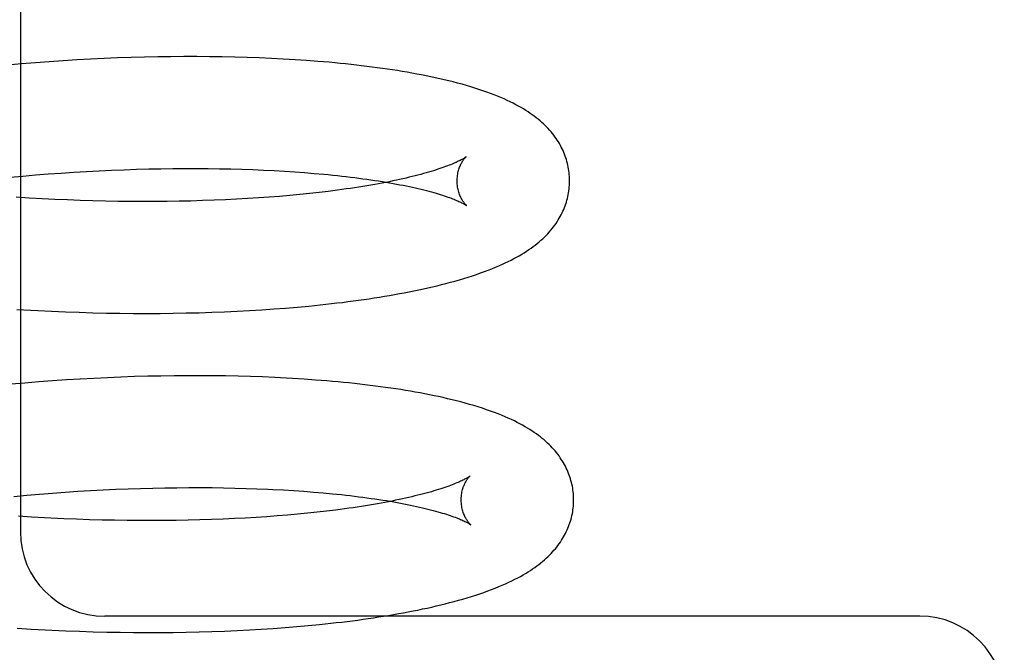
# Model space of a CAD drawing. Header units: inches. Extents: x 0 to 215, y 0 to 139.
# Tile 76 of 115: x 128.208 to 128.384, y 50.918 to 51.03. Entities that reach past the tile are written whole.
import ezdxf

# ---------------------------------------------------------------- set-up
doc = ezdxf.new("R2010")
doc.units = ezdxf.units.IN
doc.header["$LTSCALE"] = 11.804375
doc.header["$MEASUREMENT"] = 0
doc.linetypes.add('HIDDEN', pattern=[0.2, 0.1, -0.1])
doc.layers.add('DEFAULT_2', color=8, linetype='HIDDEN')

msp = doc.modelspace()

# ---------------------------------------------------------------- linework, layer by layer
at = {"layer": 'DEFAULT_2', "color": 8, "linetype": 'HIDDEN'}
for p, q in [((128.20852, 51.15928), (128.20852, 50.93928)), ((128.21119, 51.02277), (128.20873, 51.02257)), ((128.21366, 51.02296), (128.21119, 51.02277)), ((128.21611, 51.02312), (128.21366, 51.02296)), ((128.21855, 51.02327), (128.21611, 51.02312)), ((128.22099, 51.0234), (128.21855, 51.02327)), ((128.22341, 51.02352), (128.22099, 51.0234)), ((128.22581, 51.02362), (128.22341, 51.02352)), ((128.2282, 51.0237), (128.22581, 51.02362)), ((128.23058, 51.02377), (128.2282, 51.0237)), ((128.23294, 51.02382), (128.23058, 51.02377)), ((128.23528, 51.02385), (128.23294, 51.02382)), ((128.2376, 51.02387), (128.23528, 51.02385)), ((128.23989, 51.02387), (128.2376, 51.02387)), ((128.24217, 51.02385), (128.23989, 51.02387)), ((128.24442, 51.02382), (128.24217, 51.02385)), ((128.24665, 51.02378), (128.24442, 51.02382)), ((128.24885, 51.02371), (128.24665, 51.02378)), ((128.25102, 51.02364), (128.24885, 51.02371)), ((128.25317, 51.02354), (128.25102, 51.02364)), ((128.25528, 51.02343), (128.25317, 51.02354)), ((128.25737, 51.02331), (128.25528, 51.02343)), ((128.25943, 51.02317), (128.25737, 51.02331)), ((128.20873, 51.02257), (128.20625, 51.02236)), ((128.21803, 51.00329), (128.22028, 51.00343)), ((128.22028, 51.00343), (128.22253, 51.00355)), ((128.22253, 51.00355), (128.22475, 51.00365)), ((128.22475, 51.00365), (128.22697, 51.00374)), ((128.22697, 51.00374), (128.22917, 51.00381)), ((128.22917, 51.00381), (128.23135, 51.00387)), ((128.23135, 51.00387), (128.2335, 51.00391)), ((128.2335, 51.00391), (128.23564, 51.00394)), ((128.23564, 51.00394), (128.23776, 51.00396)), ((128.23776, 51.00396), (128.23985, 51.00396)), ((128.23985, 51.00396), (128.24191, 51.00395)), ((128.24191, 51.00395), (128.24395, 51.00392)), ((128.24395, 51.00392), (128.24596, 51.00388)), ((128.24596, 51.00388), (128.24793, 51.00382)), ((128.24793, 51.00382), (128.24988, 51.00376)), ((128.24988, 51.00376), (128.25179, 51.00368)), ((128.25179, 51.00368), (128.25367, 51.00358)), ((128.25367, 51.00358), (128.2555, 51.00348)), ((128.2555, 51.00348), (128.25731, 51.00336)), ((128.25731, 51.00336), (128.25907, 51.00323)), ((128.20664, 51.0024), (128.20893, 51.00261)), ((128.20893, 51.00261), (128.21121, 51.0028)), ((128.21121, 51.0028), (128.21349, 51.00298)), ((128.21349, 51.00298), (128.21576, 51.00315)), ((128.21576, 51.00315), (128.21803, 51.00329)), ((128.25907, 51.00323), (128.26079, 51.00309)), ((128.26329, 50.99989), (128.26164, 50.99969)), ((128.21008, 50.9987), (128.20779, 50.99884)), ((128.21237, 50.99857), (128.21008, 50.9987)), ((128.21465, 50.99846), (128.21237, 50.99857)), ((128.21692, 50.99836), (128.21465, 50.99846)), ((128.21918, 50.99827), (128.21692, 50.99836)), ((128.22143, 50.9982), (128.21918, 50.99827)), ((128.22367, 50.99815), (128.22143, 50.9982)), ((128.22589, 50.99811), (128.22367, 50.99815)), ((128.2281, 50.99808), (128.22589, 50.99811)), ((128.23029, 50.99807), (128.2281, 50.99808)), ((128.23246, 50.99808), (128.23029, 50.99807)), ((128.23461, 50.9981), (128.23246, 50.99808)), ((128.23674, 50.99813), (128.23461, 50.9981)), ((128.23884, 50.99817), (128.23674, 50.99813)), ((128.24091, 50.99823), (128.23884, 50.99817)), ((128.24296, 50.9983), (128.24091, 50.99823)), ((128.24499, 50.99839), (128.24296, 50.9983)), ((128.24698, 50.99849), (128.24499, 50.99839)), ((128.24894, 50.9986), (128.24698, 50.99849)), ((128.25086, 50.99872), (128.24894, 50.9986)), ((128.25275, 50.99885), (128.25086, 50.99872)), ((128.25461, 50.999), (128.25275, 50.99885)), ((128.25642, 50.99915), (128.25461, 50.999)), ((128.2582, 50.99932), (128.25642, 50.99915)), ((128.25994, 50.9995), (128.2582, 50.99932)), ((128.26164, 50.99969), (128.25994, 50.9995)), ((128.20791, 50.97889), (128.21038, 50.97874)), ((128.25144, 50.9788), (128.25358, 50.97895)), ((128.25358, 50.97895), (128.25569, 50.97911)), ((128.25569, 50.97911), (128.25778, 50.97929)), ((128.25778, 50.97929), (128.25983, 50.97948)), ((128.25983, 50.97948), (128.26185, 50.97968)), ((128.21408, 50.97855), (128.21654, 50.97845)), ((128.21654, 50.97845), (128.21898, 50.97836)), ((128.21898, 50.97836), (128.22141, 50.97829)), ((128.22141, 50.97829), (128.22384, 50.97823)), ((128.22384, 50.97823), (128.22624, 50.97819)), ((128.22624, 50.97819), (128.22863, 50.97817)), ((128.22863, 50.97817), (128.23101, 50.97816)), ((128.23101, 50.97816), (128.23337, 50.97817)), ((128.23337, 50.97817), (128.2357, 50.9782)), ((128.2357, 50.9782), (128.23802, 50.97824)), ((128.23802, 50.97824), (128.24032, 50.97829)), ((128.24032, 50.97829), (128.24259, 50.97837)), ((128.24259, 50.97837), (128.24484, 50.97845)), ((128.24484, 50.97845), (128.24707, 50.97855)), ((128.24707, 50.97855), (128.24926, 50.97867)), ((128.24926, 50.97867), (128.25144, 50.9788)), ((128.22158, 50.96661), (128.21914, 50.96647)), ((128.224, 50.96672), (128.22158, 50.96661)), ((128.2264, 50.96682), (128.224, 50.96672)), ((128.22879, 50.96691), (128.2264, 50.96682)), ((128.23117, 50.96697), (128.22879, 50.96691)), ((128.23352, 50.96702), (128.23117, 50.96697)), ((128.23586, 50.96706), (128.23352, 50.96702)), ((128.23818, 50.96708), (128.23586, 50.96706)), ((128.24048, 50.96708), (128.23818, 50.96708)), ((128.24275, 50.96706), (128.24048, 50.96708)), ((128.245, 50.96703), (128.24275, 50.96706)), ((128.24723, 50.96699), (128.245, 50.96703)), ((128.24943, 50.96693), (128.24723, 50.96699)), ((128.2516, 50.96685), (128.24943, 50.96693)), ((128.25692, 50.96659), (128.25481, 50.96671)), ((128.25899, 50.96646), (128.25692, 50.96659)), ((128.20932, 50.96577), (128.20685, 50.96556)), ((128.21179, 50.96597), (128.20932, 50.96577)), ((128.21425, 50.96616), (128.21179, 50.96597)), ((128.2167, 50.96632), (128.21425, 50.96616)), ((128.21914, 50.96647), (128.2167, 50.96632)), ((128.20736, 50.94561), (128.20965, 50.94582)), ((128.20965, 50.94582), (128.21193, 50.94601)), ((128.21193, 50.94601), (128.21421, 50.94619)), ((128.21421, 50.94619), (128.21649, 50.94635)), ((128.21649, 50.94635), (128.21875, 50.9465)), ((128.21875, 50.9465), (128.221, 50.94664)), ((128.221, 50.94664), (128.22325, 50.94676)), ((128.22325, 50.94676), (128.22548, 50.94686)), ((128.22548, 50.94686), (128.22769, 50.94695)), ((128.22769, 50.94695), (128.22989, 50.94702)), ((128.22989, 50.94702), (128.23207, 50.94708)), ((128.23207, 50.94708), (128.23422, 50.94712)), ((128.23422, 50.94712), (128.23636, 50.94715)), ((128.23636, 50.94715), (128.23848, 50.94717)), ((128.23848, 50.94717), (128.24057, 50.94717)), ((128.24057, 50.94717), (128.24263, 50.94716)), ((128.24263, 50.94716), (128.24467, 50.94713)), ((128.24467, 50.94713), (128.24668, 50.94709)), ((128.24668, 50.94709), (128.24865, 50.94703)), ((128.24865, 50.94703), (128.2506, 50.94697)), ((128.25345, 50.94684), (128.25531, 50.94674)), ((128.25531, 50.94674), (128.25713, 50.94663)), ((128.25713, 50.94663), (128.25891, 50.94651)), ((128.25891, 50.94651), (128.26065, 50.94637)), ((128.26065, 50.94637), (128.26235, 50.94623)), ((128.21051, 50.94193), (128.20821, 50.94207)), ((128.25421, 50.94212), (128.25234, 50.94198)), ((128.25603, 50.94227), (128.25421, 50.94212)), ((128.25782, 50.94243), (128.25603, 50.94227)), ((128.25958, 50.9426), (128.25782, 50.94243)), ((128.26129, 50.94278), (128.25958, 50.9426)), ((128.26296, 50.94297), (128.26129, 50.94278)), ((128.26458, 50.94317), (128.26296, 50.94297)), ((128.21281, 50.94179), (128.21051, 50.94193)), ((128.2151, 50.94168), (128.21281, 50.94179)), ((128.22079, 50.94145), (128.21852, 50.94153)), ((128.22304, 50.94139), (128.22079, 50.94145)), ((128.22528, 50.94134), (128.22304, 50.94139)), ((128.22751, 50.94131), (128.22528, 50.94134)), ((128.22972, 50.94129), (128.22751, 50.94131)), ((128.23191, 50.94128), (128.22972, 50.94129)), ((128.23408, 50.94129), (128.23191, 50.94128)), ((128.23623, 50.94132), (128.23408, 50.94129)), ((128.23836, 50.94135), (128.23623, 50.94132)), ((128.24046, 50.9414), (128.23836, 50.94135)), ((128.24253, 50.94147), (128.24046, 50.9414)), ((128.24458, 50.94155), (128.24253, 50.94147)), ((128.2466, 50.94164), (128.24458, 50.94155)), ((128.24851, 50.94174), (128.2466, 50.94164)), ((128.25044, 50.94185), (128.24851, 50.94174)), ((128.25234, 50.94198), (128.25044, 50.94185)), ((128.36852, 50.92428), (128.22352, 50.92428)), ((128.25972, 50.92261), (128.26174, 50.9228)), ((128.26174, 50.9228), (128.26372, 50.92301)), ((128.20798, 50.92214), (128.21045, 50.92199)), ((128.21045, 50.92199), (128.21291, 50.92185)), ((128.21291, 50.92185), (128.21536, 50.92174)), ((128.21902, 50.92159), (128.22145, 50.92152)), ((128.22145, 50.92152), (128.22387, 50.92146)), ((128.22387, 50.92146), (128.22627, 50.92141)), ((128.22627, 50.92141), (128.22866, 50.92138)), ((128.22866, 50.92138), (128.23103, 50.92137)), ((128.23103, 50.92137), (128.23338, 50.92138)), ((128.23338, 50.92138), (128.23572, 50.9214)), ((128.23572, 50.9214), (128.23803, 50.92143)), ((128.23803, 50.92143), (128.24033, 50.92148)), ((128.24033, 50.92148), (128.2426, 50.92155)), ((128.2426, 50.92155), (128.24485, 50.92163)), ((128.24485, 50.92163), (128.24707, 50.92173)), ((128.24707, 50.92173), (128.24927, 50.92184)), ((128.24927, 50.92184), (128.25137, 50.92196)), ((128.25137, 50.92196), (128.2535, 50.9221)), ((128.2535, 50.9221), (128.25561, 50.92226)), ((128.25561, 50.92226), (128.25768, 50.92242)), ((128.25768, 50.92242), (128.25972, 50.92261))]:
    msp.add_line(p, q, dxfattribs=at)
for points in [[(128.3062, 51.00192), (128.3062, 51.00221), (128.30618, 51.00254), (128.30615, 51.00288), (128.30612, 51.00321), (128.30608, 51.00355), (128.30603, 51.00388), (128.30597, 51.00421), (128.3059, 51.00454), (128.30582, 51.00487), (128.30573, 51.0052), (128.30564, 51.00553), (128.30553, 51.00585), (128.30542, 51.00617), (128.3053, 51.00649), (128.30517, 51.00681), (128.30503, 51.00713), (128.30488, 51.00744), (128.30473, 51.00775), (128.30456, 51.00807), (128.30439, 51.00838), (128.3042, 51.00868), (128.30401, 51.00899), (128.3038, 51.00929), (128.30359, 51.00959), (128.30337, 51.00989), (128.30314, 51.01018), (128.3029, 51.01048), (128.30265, 51.01077), (128.30239, 51.01105), (128.30212, 51.01134), (128.30184, 51.01162), (128.30155, 51.0119), (128.30125, 51.01217), (128.30094, 51.01244), (128.30061, 51.01272), (128.30028, 51.01298), (128.29993, 51.01325), (128.29957, 51.01351), (128.2992, 51.01377), (128.29882, 51.01403), (128.29842, 51.01429), (128.298, 51.01455), (128.29757, 51.0148), (128.29712, 51.01506), (128.29664, 51.01531), (128.29615, 51.01557), (128.29564, 51.01582), (128.29511, 51.01608), (128.29456, 51.01633), (128.29399, 51.01658), (128.29339, 51.01682), (128.29278, 51.01707), (128.29214, 51.01731), (128.29148, 51.01756), (128.29079, 51.0178), (128.29009, 51.01803), (128.28936, 51.01827), (128.28861, 51.0185), (128.28785, 51.01872), (128.28708, 51.01894), (128.28629, 51.01915), (128.2855, 51.01936), (128.28471, 51.01956), (128.28391, 51.01975), (128.28311, 51.01993), (128.28231, 51.02011), (128.2815, 51.02028), (128.28068, 51.02045), (128.27985, 51.02061), (128.27901, 51.02077), (128.27817, 51.02093), (128.27731, 51.02108), (128.27645, 51.02122), (128.27557, 51.02137), (128.27469, 51.0215), (128.2738, 51.02164), (128.2729, 51.02177), (128.272, 51.02189), (128.27108, 51.02201), (128.27016, 51.02213), (128.26922, 51.02225), (128.26828, 51.02236), (128.26733, 51.02246), (128.26637, 51.02256), (128.26541, 51.02266), (128.26443, 51.02276), (128.26345, 51.02285), (128.26245, 51.02293), (128.26145, 51.02302), (128.25943, 51.02317)], [(128.2878, 51.00604), (128.28779, 51.00603), (128.28777, 51.00601), (128.28774, 51.00599), (128.2877, 51.00597), (128.28766, 51.00594), (128.2876, 51.0059), (128.28754, 51.00585), (128.28746, 51.00581), (128.28737, 51.00575), (128.28727, 51.00569), (128.28716, 51.00563), (128.28703, 51.00556), (128.28689, 51.00548), (128.28674, 51.0054), (128.28658, 51.00532), (128.2864, 51.00523), (128.28621, 51.00514), (128.286, 51.00505), (128.28578, 51.00495), (128.28555, 51.00485), (128.2853, 51.00474), (128.28504, 51.00463), (128.28476, 51.00452), (128.28446, 51.00441), (128.28415, 51.00429), (128.28383, 51.00417), (128.28349, 51.00405), (128.28313, 51.00393), (128.28276, 51.00381), (128.28237, 51.00368), (128.28197, 51.00355), (128.28156, 51.00343), (128.28112, 51.0033), (128.28068, 51.00317), (128.28021, 51.00304), (128.27974, 51.00291), (128.27924, 51.00278), (128.27874, 51.00265), (128.27822, 51.00252), (128.27768, 51.00239), (128.27713, 51.00226), (128.27656, 51.00213), (128.27598, 51.002), (128.27539, 51.00187), (128.27478, 51.00174), (128.27416, 51.00161), (128.27353, 51.00149), (128.27288, 51.00136), (128.27222, 51.00124), (128.27154, 51.00112), (128.27085, 51.001), (128.27015, 51.00088), (128.26944, 51.00076), (128.26871, 51.00064), (128.26797, 51.00053), (128.26722, 51.00042), (128.26646, 51.00031), (128.26568, 51.0002), (128.2649, 51.00009), (128.2641, 50.99999), (128.26329, 50.99989)], [(128.2862, 51.00167), (128.2862, 51.00191), (128.28622, 51.00218), (128.28624, 51.00244), (128.28626, 51.00269), (128.2863, 51.00293), (128.28635, 51.00317), (128.2864, 51.0034), (128.28645, 51.00361), (128.28651, 51.00382), (128.28658, 51.00402), (128.28665, 51.0042), (128.28672, 51.00438), (128.28679, 51.00455), (128.28686, 51.0047), (128.28693, 51.00485), (128.28701, 51.00498), (128.28708, 51.00511), (128.28715, 51.00523), (128.28722, 51.00533), (128.28729, 51.00543), (128.28735, 51.00552), (128.28741, 51.00561), (128.28747, 51.00568), (128.28753, 51.00575), (128.28758, 51.00581), (128.28762, 51.00586), (128.28767, 51.00591), (128.2877, 51.00595), (128.28773, 51.00598), (128.28776, 51.006), (128.28778, 51.00602), (128.28779, 51.00603), (128.2878, 51.00604)], [(128.26079, 51.00309), (128.26247, 51.00294), (128.26329, 51.00286), (128.2641, 51.00278), (128.2649, 51.0027), (128.26569, 51.00261), (128.26647, 51.00252), (128.26723, 51.00243), (128.26799, 51.00234), (128.26873, 51.00224), (128.26945, 51.00214), (128.27017, 51.00204), (128.27087, 51.00194), (128.27157, 51.00184), (128.27224, 51.00173), (128.27291, 51.00163), (128.27356, 51.00152), (128.2742, 51.00141), (128.27482, 51.0013), (128.27543, 51.00119), (128.27603, 51.00107), (128.27661, 51.00096), (128.27718, 51.00084), (128.27773, 51.00073), (128.27827, 51.00061), (128.27879, 51.00049), (128.2793, 51.00037), (128.2798, 51.00026), (128.28028, 51.00014), (128.28074, 51.00002), (128.28119, 50.9999), (128.28163, 50.99979), (128.28204, 50.99967), (128.28245, 50.99955), (128.28284, 50.99944), (128.28321, 50.99932), (128.28357, 50.99921), (128.28391, 50.9991), (128.28424, 50.99899), (128.28455, 50.99888), (128.28485, 50.99877), (128.28513, 50.99867), (128.28539, 50.99857), (128.28565, 50.99847), (128.28588, 50.99837), (128.2861, 50.99828), (128.28631, 50.99819), (128.2865, 50.9981), (128.28668, 50.99802), (128.28685, 50.99794), (128.287, 50.99787), (128.28714, 50.9978), (128.28726, 50.99773), (128.28738, 50.99767), (128.28748, 50.99761), (128.28757, 50.99756), (128.28765, 50.99751), (128.28771, 50.99747), (128.28777, 50.99743), (128.28782, 50.9974), (128.28785, 50.99738), (128.28788, 50.99736), (128.28788, 50.99736)], [(128.26185, 50.97968), (128.26285, 50.97979), (128.26384, 50.9799), (128.26482, 50.98002), (128.26579, 50.98013), (128.26676, 50.98026), (128.26772, 50.98038), (128.26866, 50.98051), (128.2696, 50.98064), (128.27053, 50.98078), (128.27145, 50.98092), (128.27237, 50.98106), (128.27327, 50.98121), (128.27417, 50.98136), (128.27505, 50.98152), (128.27593, 50.98168), (128.2768, 50.98184), (128.27767, 50.98201), (128.27852, 50.98218), (128.27936, 50.98235), (128.28019, 50.98253), (128.28101, 50.98272), (128.28182, 50.9829), (128.28263, 50.98309), (128.28343, 50.98329), (128.28422, 50.9835), (128.28502, 50.98371), (128.28581, 50.98392), (128.2866, 50.98415), (128.28738, 50.98438), (128.28815, 50.98462), (128.28891, 50.98486), (128.28965, 50.98511), (128.29037, 50.98536), (128.29107, 50.98561), (128.29174, 50.98586), (128.29239, 50.98612), (128.29301, 50.98637), (128.29361, 50.98662), (128.29418, 50.98688), (128.29474, 50.98714), (128.29528, 50.98739), (128.2958, 50.98765), (128.2963, 50.98791), (128.29678, 50.98818), (128.29725, 50.98844), (128.2977, 50.98871), (128.29813, 50.98897), (128.29855, 50.98924), (128.29895, 50.98951), (128.29934, 50.98978), (128.29972, 50.99005), (128.30008, 50.99033), (128.30043, 50.9906), (128.30077, 50.99089), (128.3011, 50.99117), (128.30142, 50.99146), (128.30172, 50.99175), (128.30202, 50.99205), (128.30231, 50.99235), (128.30258, 50.99265), (128.30285, 50.99296), (128.3031, 50.99326), (128.30334, 50.99357), (128.30357, 50.99388), (128.30379, 50.99419), (128.30399, 50.99449), (128.30419, 50.9948), (128.30437, 50.99511), (128.30455, 50.99542), (128.30471, 50.99573), (128.30487, 50.99605), (128.30502, 50.99636), (128.30516, 50.99668), (128.30529, 50.997), (128.30541, 50.99732), (128.30552, 50.99764), (128.30563, 50.99797), (128.30573, 50.99829), (128.30581, 50.99862), (128.30589, 50.99895), (128.30596, 50.99928), (128.30602, 50.99962), (128.30607, 50.99995), (128.30612, 51.00029), (128.30615, 51.00062), (128.30618, 51.00096), (128.30619, 51.00129), (128.3062, 51.00163), (128.3062, 51.00192)], [(128.28788, 50.99736), (128.2879, 50.99735), (128.28791, 50.99734), (128.2879, 50.99734), (128.28789, 50.99735), (128.28787, 50.99737), (128.28784, 50.9974), (128.28781, 50.99743), (128.28777, 50.99747), (128.28773, 50.99751), (128.28768, 50.99756), (128.28762, 50.99762), (128.28757, 50.99769), (128.28751, 50.99776), (128.28744, 50.99785), (128.28738, 50.99794), (128.28731, 50.99803), (128.28723, 50.99814), (128.28716, 50.99826), (128.28709, 50.99838), (128.28701, 50.99852), (128.28693, 50.99866), (128.28686, 50.99882), (128.28678, 50.99898), (128.28671, 50.99916), (128.28663, 50.99934), (128.28656, 50.99954), (128.2865, 50.99974), (128.28644, 50.99996), (128.28638, 51.00019), (128.28633, 51.00042), (128.28629, 51.00066), (128.28625, 51.00091), (128.28623, 51.00117), (128.28621, 51.00143), (128.2862, 51.00167)], [(128.21038, 50.97874), (128.21162, 50.97867), (128.21408, 50.97855)], [(128.25481, 50.96671), (128.25375, 50.96676), (128.2516, 50.96685)], [(128.30692, 50.94513), (128.30692, 50.94541), (128.3069, 50.94575), (128.30687, 50.94609), (128.30684, 50.94642), (128.3068, 50.94675), (128.30675, 50.94709), (128.30669, 50.94742), (128.30662, 50.94775), (128.30654, 50.94808), (128.30645, 50.94841), (128.30636, 50.94873), (128.30625, 50.94906), (128.30614, 50.94938), (128.30602, 50.9497), (128.30589, 50.95002), (128.30575, 50.95033), (128.3056, 50.95065), (128.30545, 50.95096), (128.30528, 50.95127), (128.30511, 50.95158), (128.30492, 50.95189), (128.30473, 50.95219), (128.30453, 50.95249), (128.30432, 50.9528), (128.30409, 50.95309), (128.30386, 50.95339), (128.30362, 50.95368), (128.30337, 50.95397), (128.30311, 50.95426), (128.30284, 50.95454), (128.30256, 50.95482), (128.30228, 50.9551), (128.30197, 50.95537), (128.30166, 50.95565), (128.30134, 50.95592), (128.30101, 50.95618), (128.30066, 50.95645), (128.30031, 50.95671), (128.29993, 50.95697), (128.29955, 50.95723), (128.29915, 50.95749), (128.29874, 50.95775), (128.2983, 50.958), (128.29785, 50.95826), (128.29738, 50.95851), (128.29689, 50.95877), (128.29638, 50.95902), (128.29585, 50.95928), (128.2953, 50.95953), (128.29472, 50.95978), (128.29412, 50.96003), (128.29349, 50.96028), (128.29284, 50.96053), (128.29215, 50.96078), (128.29144, 50.96103), (128.2907, 50.96128), (128.28994, 50.96152), (128.28918, 50.96175), (128.2884, 50.96198), (128.28763, 50.9622), (128.28685, 50.96241), (128.28607, 50.96261), (128.28529, 50.9628), (128.2845, 50.96299), (128.28371, 50.96317), (128.28291, 50.96335), (128.2821, 50.96352), (128.28128, 50.96368), (128.28045, 50.96385), (128.27961, 50.96401), (128.27876, 50.96416), (128.27791, 50.96431), (128.27704, 50.96445), (128.27617, 50.9646), (128.27528, 50.96473), (128.27439, 50.96487), (128.27349, 50.96499), (128.27259, 50.96512), (128.27167, 50.96524), (128.27075, 50.96536), (128.26981, 50.96547), (128.26887, 50.96558), (128.26792, 50.96568), (128.26696, 50.96579), (128.26599, 50.96588), (128.26502, 50.96598), (128.26403, 50.96607), (128.26304, 50.96615), (128.26204, 50.96624), (128.26103, 50.96631), (128.25899, 50.96646)], [(128.28852, 50.94925), (128.28851, 50.94924), (128.28849, 50.94923), (128.28847, 50.94921), (128.28844, 50.94919), (128.28839, 50.94916), (128.28834, 50.94912), (128.28828, 50.94908), (128.28821, 50.94903), (128.28812, 50.94898), (128.28803, 50.94892), (128.28792, 50.94886), (128.2878, 50.94879), (128.28767, 50.94872), (128.28752, 50.94864), (128.28737, 50.94856), (128.28719, 50.94848), (128.28701, 50.94839), (128.28681, 50.9483), (128.2866, 50.9482), (128.28637, 50.9481), (128.28613, 50.948), (128.28588, 50.94789), (128.28561, 50.94778), (128.28532, 50.94767), (128.28502, 50.94755), (128.2847, 50.94744), (128.28437, 50.94732), (128.28403, 50.9472), (128.28366, 50.94708), (128.28329, 50.94695), (128.2829, 50.94683), (128.28249, 50.9467), (128.28207, 50.94657), (128.28163, 50.94644), (128.28118, 50.94632), (128.28071, 50.94619), (128.28023, 50.94606), (128.27974, 50.94593), (128.27923, 50.9458), (128.2787, 50.94567), (128.27817, 50.94554), (128.27761, 50.94541), (128.27704, 50.94528), (128.27646, 50.94515), (128.27587, 50.94503), (128.27526, 50.9449), (128.27464, 50.94477), (128.274, 50.94465), (128.27335, 50.94453), (128.27269, 50.9444), (128.27201, 50.94428), (128.27132, 50.94416), (128.27062, 50.94405), (128.26991, 50.94393), (128.26918, 50.94381), (128.26845, 50.9437), (128.2677, 50.94359), (128.26694, 50.94348), (128.26616, 50.94337), (128.26538, 50.94327), (128.26458, 50.94317)], [(128.28692, 50.94488), (128.28692, 50.94511), (128.28693, 50.94537), (128.28695, 50.94563), (128.28698, 50.94588), (128.28702, 50.94612), (128.28706, 50.94635), (128.28711, 50.94658), (128.28717, 50.9468), (128.28723, 50.947), (128.28729, 50.9472), (128.28736, 50.94739), (128.28743, 50.94756), (128.2875, 50.94773), (128.28757, 50.94789), (128.28764, 50.94803), (128.28772, 50.94817), (128.28779, 50.9483), (128.28786, 50.94841), (128.28793, 50.94852), (128.28799, 50.94862), (128.28806, 50.94872), (128.28812, 50.9488), (128.28818, 50.94888), (128.28823, 50.94895), (128.28829, 50.94901), (128.28833, 50.94906), (128.28838, 50.94911), (128.28841, 50.94915), (128.28845, 50.94918), (128.28847, 50.94921), (128.28849, 50.94923), (128.28851, 50.94924), (128.28852, 50.94925)], [(128.2506, 50.94697), (128.25251, 50.94689), (128.25345, 50.94684)], [(128.26235, 50.94623), (128.26401, 50.94607), (128.26482, 50.94599), (128.26562, 50.94591), (128.26641, 50.94582), (128.26719, 50.94573), (128.26795, 50.94564), (128.2687, 50.94555), (128.26945, 50.94545), (128.27017, 50.94535), (128.27089, 50.94525), (128.27159, 50.94515), (128.27228, 50.94505), (128.27296, 50.94494), (128.27363, 50.94484), (128.27428, 50.94473), (128.27492, 50.94462), (128.27554, 50.94451), (128.27615, 50.9444), (128.27675, 50.94428), (128.27733, 50.94417), (128.2779, 50.94405), (128.27845, 50.94394), (128.27899, 50.94382), (128.27951, 50.9437), (128.28002, 50.94358), (128.28052, 50.94347), (128.281, 50.94335), (128.28146, 50.94323), (128.28191, 50.94311), (128.28234, 50.94299), (128.28276, 50.94288), (128.28317, 50.94276), (128.28356, 50.94264), (128.28393, 50.94253), (128.28429, 50.94242), (128.28463, 50.9423), (128.28496, 50.94219), (128.28527, 50.94209), (128.28557, 50.94198), (128.28585, 50.94188), (128.28612, 50.94177), (128.28637, 50.94168), (128.2866, 50.94158), (128.28682, 50.94149), (128.28703, 50.9414), (128.28722, 50.94131), (128.2874, 50.94123), (128.28757, 50.94115), (128.28772, 50.94107), (128.28786, 50.941), (128.28798, 50.94094), (128.2881, 50.94088), (128.2882, 50.94082), (128.28829, 50.94077), (128.28837, 50.94072), (128.28843, 50.94068), (128.28849, 50.94064), (128.28854, 50.94061), (128.28857, 50.94059), (128.2886, 50.94057), (128.2886, 50.94056)], [(128.26372, 50.92301), (128.2647, 50.92313), (128.26567, 50.92324), (128.26663, 50.92336), (128.26758, 50.92348), (128.26853, 50.9236), (128.26947, 50.92373), (128.27039, 50.92386), (128.27131, 50.924), (128.27223, 50.92414), (128.27313, 50.92428), (128.27402, 50.92443), (128.27491, 50.92458), (128.27579, 50.92473), (128.27666, 50.92489), (128.27752, 50.92505), (128.27837, 50.92522), (128.27921, 50.92538), (128.28005, 50.92556), (128.28087, 50.92573), (128.28168, 50.92591), (128.28249, 50.9261), (128.28329, 50.92629), (128.28408, 50.92648), (128.28487, 50.92669), (128.28565, 50.92689), (128.28644, 50.92711), (128.28721, 50.92733), (128.28799, 50.92756), (128.28875, 50.92779), (128.2895, 50.92803), (128.29024, 50.92827), (128.29096, 50.92852), (128.29166, 50.92877), (128.29234, 50.92903), (128.29299, 50.92928), (128.29363, 50.92954), (128.29424, 50.9298), (128.29483, 50.93006), (128.2954, 50.93032), (128.29595, 50.93058), (128.29648, 50.93084), (128.29698, 50.9311), (128.29747, 50.93137), (128.29794, 50.93163), (128.29839, 50.9319), (128.29882, 50.93216), (128.29924, 50.93243), (128.29963, 50.93269), (128.30002, 50.93296), (128.30038, 50.93322), (128.30074, 50.93349), (128.30108, 50.93376), (128.30141, 50.93403), (128.30173, 50.9343), (128.30204, 50.93458), (128.30234, 50.93486), (128.30262, 50.93514), (128.3029, 50.93542), (128.30316, 50.93571), (128.30342, 50.936), (128.30367, 50.93629), (128.30391, 50.93658), (128.30413, 50.93687), (128.30435, 50.93717), (128.30456, 50.93747), (128.30476, 50.93778), (128.30495, 50.93808), (128.30513, 50.93839), (128.30531, 50.9387), (128.30547, 50.93901), (128.30562, 50.93932), (128.30577, 50.93963), (128.30591, 50.93995), (128.30603, 50.94027), (128.30615, 50.94058), (128.30626, 50.9409), (128.30636, 50.94122), (128.30646, 50.94155), (128.30654, 50.94187), (128.30662, 50.9422), (128.30669, 50.94253), (128.30675, 50.94286), (128.3068, 50.94319), (128.30684, 50.94352), (128.30687, 50.94385), (128.3069, 50.94418), (128.30691, 50.94451), (128.30692, 50.94484), (128.30692, 50.94513)], [(128.2886, 50.94056), (128.28862, 50.94056), (128.28863, 50.94055), (128.28862, 50.94055), (128.28861, 50.94056), (128.28859, 50.94058), (128.28856, 50.94061), (128.28853, 50.94064), (128.28849, 50.94068), (128.28845, 50.94072), (128.2884, 50.94077), (128.28834, 50.94083), (128.28829, 50.9409), (128.28823, 50.94097), (128.28816, 50.94105), (128.2881, 50.94115), (128.28803, 50.94124), (128.28796, 50.94135), (128.28788, 50.94147), (128.28781, 50.94159), (128.28773, 50.94173), (128.28765, 50.94187), (128.28758, 50.94203), (128.2875, 50.94219), (128.28743, 50.94237), (128.28735, 50.94255), (128.28728, 50.94275), (128.28722, 50.94295), (128.28716, 50.94317), (128.2871, 50.94339), (128.28705, 50.94363), (128.28701, 50.94387), (128.28697, 50.94412), (128.28695, 50.94438), (128.28693, 50.94464), (128.28692, 50.94488)], [(128.21852, 50.94153), (128.21624, 50.94163), (128.2151, 50.94168)], [(128.21536, 50.92174), (128.21658, 50.92168), (128.21902, 50.92159)]]:
    msp.add_lwpolyline(points, dxfattribs=at)
for centre, start, end in [((128.22352, 50.93928), 180, 270), ((128.36852, 50.90928), 0, 90)]:
    msp.add_arc(centre, 0.015, start, end, dxfattribs=at)

doc.saveas('drawing.dxf')
